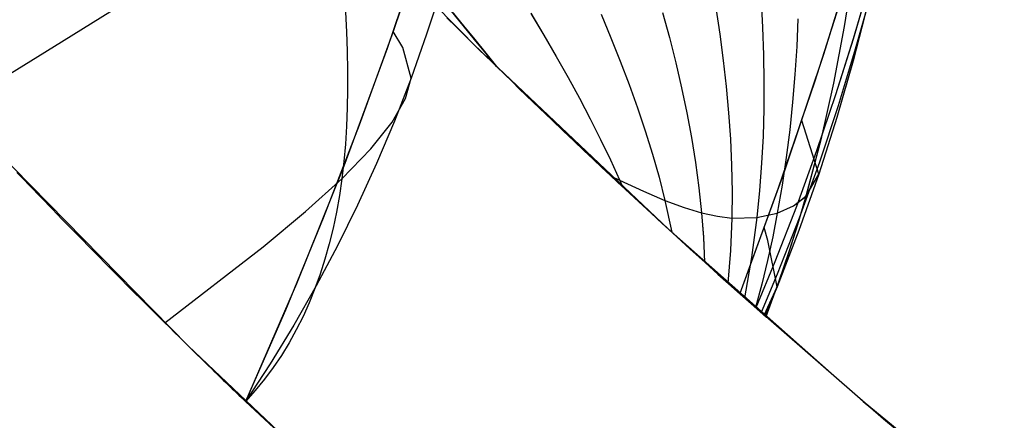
# Model space of a CAD drawing. Header units: millimetres. Extents: x -58 to 58, y -58 to 58.
# Tile 3 of 74: x -41.52 to -34.41, y -41.55 to -38.65. Entities that reach past the tile are written whole.
import ezdxf

# ---------------------------------------------------------------- set-up
doc = ezdxf.new("R2010")
doc.units = ezdxf.units.MM
doc.header["$MEASUREMENT"] = 0
doc.layers.add('Predefinito', color=5, linetype='Continuous')

msp = doc.modelspace()

# ---------------------------------------------------------------- linework, layer by layer
at = {"layer": 'Predefinito', "color": 9}
for points in [[(-50.6172, -20.2027), (-49.8897, -21.9377), (-49.1028, -23.6467), (-48.2574, -25.3274), (-47.3544, -26.978), (-46.395, -28.5964), (-45.3803, -30.1807), (-44.3116, -31.7291), (-43.19, -33.2397), (-42.0169, -34.7106), (-40.7938, -36.1402), (-39.5221, -37.5267), (-38.2033, -38.8685), (-36.8389, -40.164), (-35.4307, -41.4116), (-33.9802, -42.6098)], [(-33.9802, -42.6098), (-35.4307, -41.4116), (-36.8389, -40.164), (-38.2033, -38.8685), (-39.5221, -37.5267), (-40.7938, -36.1402), (-42.0169, -34.7106), (-43.19, -33.2397), (-44.3116, -31.7291), (-45.3803, -30.1807), (-46.395, -28.5964), (-47.3544, -26.978), (-48.2574, -25.3274), (-49.1028, -23.6467), (-49.8897, -21.9377), (-50.6172, -20.2027)], [(-53.4035, -21.3147), (-52.636, -23.1453), (-51.8057, -24.9483), (-50.9137, -26.7216), (-49.9611, -28.463), (-48.9489, -30.1705), (-47.8783, -31.8421), (-46.7507, -33.4757), (-45.5674, -35.0694), (-44.3298, -36.6213), (-43.0394, -38.1296), (-41.6976, -39.5924), (-40.3062, -41.008), (-38.8668, -42.3748), (-37.381, -43.6911), (-35.8507, -44.9553), (-34.2776, -46.1659)], [(-34.2776, -46.1659), (-35.8507, -44.9553), (-37.381, -43.6911), (-38.8668, -42.3748), (-40.3062, -41.008), (-41.6976, -39.5924), (-43.0394, -38.1296), (-44.3298, -36.6213), (-45.5674, -35.0694), (-46.7507, -33.4757), (-47.8783, -31.8421), (-48.9489, -30.1705), (-49.9611, -28.463), (-50.9137, -26.7216), (-51.8057, -24.9483), (-52.636, -23.1453), (-53.4035, -21.3147)], [(-34.5631, -21.5077), (-34.4389, -22.2815), (-34.3294, -23.0625), (-34.2351, -23.8504), (-34.1565, -24.6451), (-34.0941, -25.4462), (-34.0484, -26.2534), (-34.02, -27.0667), (-34.0093, -27.8856), (-34.0169, -28.7098), (-34.0433, -29.5391), (-34.089, -30.3732), (-34.1545, -31.2117), (-34.2403, -32.0543), (-34.3469, -32.9006), (-34.4748, -33.7505), (-34.6246, -34.6035), (-34.7967, -35.4592), (-34.9915, -36.3174), (-35.2096, -37.1775), (-35.4513, -38.0394), (-35.7171, -38.9026), (-36.0075, -39.7666), (-36.3228, -40.6313)], [(-37.3142, -32.4575), (-37.4198, -33.1688), (-37.5411, -33.8776), (-37.6782, -34.5835), (-37.831, -35.2861), (-37.9992, -35.9851), (-38.183, -36.6799), (-38.3821, -37.3705), (-38.5964, -38.0566), (-38.8259, -38.7382), (-39.0705, -39.4149), (-39.3298, -40.0864), (-39.6035, -40.7522), (-39.8913, -41.4118)], [(-37.3874, -32.9616), (-37.5266, -33.7972), (-37.689, -34.6357), (-37.8752, -35.4768), (-38.0858, -36.3201), (-38.3213, -37.1655), (-38.5822, -38.0125), (-38.8691, -38.861), (-39.1825, -39.7105), (-39.5231, -40.5609), (-39.8913, -41.4118)], [(-37.3874, -32.9616), (-37.5266, -33.7972), (-37.689, -34.6357), (-37.8752, -35.4768), (-38.0858, -36.3201), (-38.3213, -37.1655), (-38.5822, -38.0125), (-38.8691, -38.861), (-39.1825, -39.7105), (-39.5231, -40.5609), (-39.8913, -41.4118)], [(-36.3229, -40.6313), (-35.2836, -41.5369), (-34.2218, -42.416)], [(-39.8913, -41.4118), (-38.4259, -42.775), (-36.9138, -44.0865), (-35.3571, -45.3445), (-33.7575, -46.5476)]]:
    msp.add_lwpolyline(points, dxfattribs=at)
at = {"layer": 'Predefinito', "color": 9, "extrusion": (1, 0, -5.17734e-08)}
msp.add_lwpolyline([(-40.6313, 320), (-40.6313, 60.0072)], dxfattribs=at)
at = {"layer": 'Predefinito', "color": 9, "extrusion": (0, 1, 0)}
for points in [[(39.8913, 345), (39.8913, 320)], [(39.8913, 60), (39.8913, 35)]]:
    msp.add_lwpolyline(points, dxfattribs=at)
at = {"layer": 'Predefinito', "color": 9, "extrusion": (1, 0, 0)}
msp.add_lwpolyline([(-41.4118, 320), (-41.4118, 60)], dxfattribs=at)
at = {"layer": 'Predefinito', "color": 9}
for points in [[(-34.3493, -32.2938, 51.9015), (-34.4232, -33.1063, 51.9745), (-34.5141, -33.9167, 52.0536), (-34.6227, -34.7293, 52.1418), (-34.751, -35.5442, 52.2446), (-34.8232, -35.9517, 52.3033), (-34.9009, -36.3588, 52.3679), (-34.9845, -36.7652, 52.439), (-35.0741, -37.1711, 52.5173), (-35.1704, -37.5766, 52.6025), (-35.2738, -37.9819, 52.6941), (-35.3846, -38.3868, 52.7912), (-35.5035, -38.7913, 52.8931), (-35.6308, -39.1953, 52.9991), (-35.7672, -39.5988, 53.1083), (-35.9131, -40.0015, 53.2198), (-36.0683, -40.4015, 53.3327), (-36.2059, -40.7355, 53.4284)], [(-34.3493, -32.2939, 328.0985), (-34.4233, -33.1064, 328.0255), (-34.5141, -33.9167, 327.9463), (-34.6227, -34.7293, 327.8582), (-34.7511, -35.5442, 327.7554), (-34.8232, -35.9517, 327.6967), (-34.9009, -36.3589, 327.6321), (-34.9845, -36.7653, 327.561), (-35.0742, -37.1711, 327.4827), (-35.1705, -37.5767, 327.3975), (-35.2738, -37.982, 327.3059), (-35.3846, -38.3869, 327.2088), (-35.5035, -38.7914, 327.1068), (-35.6308, -39.1954, 327.0009), (-35.7672, -39.5988, 326.8917), (-35.9131, -40.0016, 326.7802), (-36.0683, -40.4016, 326.6673), (-36.2059, -40.7355, 326.5716)], [(-34.4799, -32.3551, 49.8285), (-34.5339, -33.1632, 49.9195), (-34.6039, -33.9694, 50.018), (-34.6911, -34.7806, 50.1279), (-34.742, -35.1883, 50.1893), (-34.7983, -35.5971, 50.2562), (-34.8602, -36.0063, 50.3297), (-34.9282, -36.4156, 50.4105), (-35.0025, -36.8245, 50.4997), (-35.0837, -37.2331, 50.598), (-35.1722, -37.6415, 50.7051), (-35.2687, -38.0498, 50.8204), (-35.3737, -38.4579, 50.9429), (-35.4881, -38.8658, 51.0718), (-35.6125, -39.2733, 51.206), (-35.7476, -39.6805, 51.3447), (-35.8943, -40.0871, 51.4868), (-36.0523, -40.491, 51.6312), (-36.1684, -40.7687, 51.7321)], [(-34.4799, -32.3551, 330.1715), (-34.5339, -33.1633, 330.0805), (-34.6039, -33.9695, 329.982), (-34.6911, -34.7806, 329.8721), (-34.742, -35.1884, 329.8107), (-34.7983, -35.5971, 329.7438), (-34.8602, -36.0063, 329.6703), (-34.9282, -36.4156, 329.5895), (-35.0025, -36.8246, 329.5003), (-35.0837, -37.2331, 329.402), (-35.1722, -37.6416, 329.2948), (-35.2687, -38.0499, 329.1796), (-35.3737, -38.458, 329.0571), (-35.4881, -38.8658, 328.9282), (-35.6125, -39.2734, 328.794), (-35.7476, -39.6805, 328.6553), (-35.8943, -40.0872, 328.5132), (-36.0523, -40.4911, 328.3688), (-36.1684, -40.7687, 328.2679)], [(-34.6929, -32.4387, 47.7454), (-34.7213, -33.24, 47.8536), (-34.7646, -34.0396, 47.9707), (-34.8242, -34.8472, 48.1015), (-34.8613, -35.2546, 48.1748), (-34.9038, -35.6637, 48.2549), (-34.9523, -36.074, 48.3429), (-35.0072, -36.4848, 48.4399), (-35.0689, -36.8958, 48.5472), (-35.1381, -37.3066, 48.6655), (-35.2154, -37.7172, 48.7947), (-35.3016, -38.1276, 48.9338), (-35.3973, -38.5379, 49.082), (-35.5037, -38.9479, 49.2381), (-35.6216, -39.3577, 49.4011), (-35.7519, -39.7673, 49.5699), (-35.8959, -40.1765, 49.7434), (-36.0534, -40.5829, 49.9201), (-36.1409, -40.7932, 50.0131)], [(-34.6929, -32.4387, 332.2546), (-34.7213, -33.2401, 332.1464), (-34.7646, -34.0397, 332.0293), (-34.8242, -34.8472, 331.8985), (-34.8613, -35.2547, 331.8252), (-34.9038, -35.6638, 331.7451), (-34.9523, -36.074, 331.6571), (-35.0072, -36.4849, 331.5601), (-35.0689, -36.8958, 331.4528), (-35.1381, -37.3066, 331.3345), (-35.2154, -37.7173, 331.2053), (-35.3016, -38.1277, 331.0661), (-35.3974, -38.5379, 330.918), (-35.5037, -38.948, 330.7618), (-35.6216, -39.3578, 330.5988), (-35.752, -39.7674, 330.43), (-35.8959, -40.1766, 330.2566), (-36.0534, -40.583, 330.0799), (-36.1409, -40.7932, 329.9869)], [(-35.3987, -32.6727, 43.6339), (-35.3592, -33.4512, 43.7715), (-35.3318, -34.2286, 43.9206), (-35.3175, -35.0205, 44.0885), (-35.3168, -35.4231, 44.1834), (-35.3214, -35.829, 44.2876), (-35.3321, -36.2375, 44.4027), (-35.3497, -36.6477, 44.5302), (-35.3613, -36.8533, 44.5991), (-35.3749, -37.059, 44.6717), (-35.3906, -37.2647, 44.748), (-35.4085, -37.4703, 44.8282), (-35.4287, -37.6757, 44.9121), (-35.4513, -37.8809, 44.9996), (-35.4765, -38.086, 45.0906), (-35.5044, -38.291, 45.1848), (-35.569, -38.7005, 45.3825), (-35.6463, -39.1098, 45.5915), (-35.7379, -39.519, 45.8104), (-35.8453, -39.9284, 46.0378), (-35.9054, -40.1333, 46.1543), (-35.9701, -40.338, 46.2724), (-36.0393, -40.5421, 46.3918), (-36.1336, -40.7996, 46.5449)], [(-35.3987, -32.6727, 336.3661), (-35.3592, -33.4512, 336.2285), (-35.3318, -34.2286, 336.0794), (-35.3175, -35.0205, 335.9115), (-35.3168, -35.4231, 335.8166), (-35.3214, -35.829, 335.7124), (-35.3321, -36.2375, 335.5973), (-35.3497, -36.6478, 335.4698), (-35.3613, -36.8533, 335.4009), (-35.3749, -37.059, 335.3283), (-35.3906, -37.2648, 335.252), (-35.4085, -37.4704, 335.1718), (-35.4287, -37.6758, 335.0879), (-35.4513, -37.881, 335.0004), (-35.4765, -38.0861, 334.9094), (-35.5045, -38.291, 334.8152), (-35.569, -38.7006, 334.6175), (-35.6463, -39.1098, 334.4085), (-35.7379, -39.5191, 334.1896), (-35.8453, -39.9285, 333.9621), (-35.9054, -40.1333, 333.8456), (-35.9701, -40.3381, 333.7276), (-36.0393, -40.5422, 333.6082), (-36.1336, -40.7996, 333.4551)], [(-34.4748, -33.7505, 60), (-34.6266, -34.6141, 60), (-34.7997, -35.4734, 60.0001), (-34.9941, -36.3281, 60.0004), (-35.2097, -37.1781, 60.0009), (-35.455, -38.0519, 60.0018), (-35.7224, -38.9188, 60.0031), (-36.0117, -39.7787, 60.0049), (-36.3229, -40.6313, 60.0072)], [(-41.9868, -39.2856, 30.4347), (-41.219, -38.812, 32.5432), (-40.8529, -38.5829, 33.6286), (-40.5012, -38.3602, 34.7347), (-40.1661, -38.1446, 35.8613), (-39.8495, -37.9369, 37.0084), (-39.5534, -37.738, 38.1759), (-39.2798, -37.5485, 39.3636), (-39.0306, -37.3694, 40.5712), (-38.8063, -37.2008, 41.7974), (-38.6072, -37.0429, 43.0402), (-38.4336, -36.8958, 44.2981), (-38.2859, -36.7597, 45.5693), (-38.1644, -36.6348, 46.852), (-38.0695, -36.5213, 48.1447), (-38.0014, -36.4192, 49.4455), (-37.9596, -36.3287, 50.7529), (-37.9399, -36.2495, 52.0656), (-37.9463, -36.1229, 54.7035), (-37.9992, -35.9851, 60)], [(-41.9868, -39.2856, 349.5653), (-41.219, -38.812, 347.4568), (-40.8529, -38.5829, 346.3714), (-40.5012, -38.3602, 345.2653), (-40.1661, -38.1446, 344.1387), (-39.8495, -37.9369, 342.9916), (-39.5534, -37.738, 341.8241), (-39.2798, -37.5485, 340.6364), (-39.0306, -37.3694, 339.4288), (-38.8063, -37.2008, 338.2026), (-38.6072, -37.0429, 336.9598), (-38.4336, -36.8958, 335.7019), (-38.2859, -36.7597, 334.4307), (-38.1644, -36.6348, 333.148), (-38.0695, -36.5213, 331.8553), (-38.0014, -36.4192, 330.5545), (-37.9596, -36.3287, 329.2471), (-37.9399, -36.2495, 327.9344), (-37.9463, -36.1229, 325.2965), (-37.9992, -35.9851, 320)], [(-35.3117, -37.5524, 319.9896), (-35.5382, -38.3307, 319.9883), (-35.7824, -39.1036, 319.9889), (-36.044, -39.8705, 319.9924), (-36.3228, -40.6313, 320)], [(-38.7524, -38.1659, 349.2528), (-38.6617, -38.2756, 349.1578), (-38.5727, -38.3834, 349.0589), (-38.4856, -38.4893, 348.9564), (-38.4004, -38.5932, 348.8503), (-38.317, -38.6953, 348.7408), (-38.2355, -38.7956, 348.6278), (-38.1559, -38.8941, 348.5115), (-38.0784, -38.9908, 348.392)], [(-38.4797, -38.436, 50.1063), (-38.5838, -38.7574, 50.243), (-38.6959, -39.0739, 50.3857), (-38.8163, -39.385, 50.5338), (-38.9451, -39.6908, 50.6867), (-39.0823, -39.9912, 50.8436), (-39.2276, -40.2863, 51.0039), (-39.3813, -40.5758, 51.167), (-39.5431, -40.86, 51.3323), (-39.7132, -41.1386, 51.4991), (-39.8913, -41.4118, 51.6667)], [(-38.4797, -38.436, 329.8937), (-38.5838, -38.7574, 329.757), (-38.6959, -39.0739, 329.6143), (-38.8163, -39.385, 329.4662), (-38.9451, -39.6908, 329.3133), (-39.0823, -39.9912, 329.1564), (-39.2276, -40.2863, 328.9961), (-39.3813, -40.5758, 328.833), (-39.5431, -40.86, 328.6677), (-39.7132, -41.1386, 328.5009), (-39.8913, -41.4118, 328.3333)], [(-36.1682, -38.5122, 39.6855), (-36.158, -38.7087, 39.8143), (-36.1513, -38.9048, 39.9475), (-36.1483, -39.1007, 40.0847), (-36.1493, -39.2966, 40.2258), (-36.1545, -39.4925, 40.3706), (-36.1643, -39.6887, 40.5189), (-36.1789, -39.8853, 40.6704), (-36.1987, -40.0825, 40.8249), (-36.2375, -40.3715, 41.0553), (-36.2891, -40.6615, 41.2906)], [(-36.1682, -38.5122, 340.3145), (-36.158, -38.7087, 340.1856), (-36.1513, -38.9049, 340.0525), (-36.1483, -39.1008, 339.9152), (-36.1493, -39.2966, 339.7741), (-36.1545, -39.4926, 339.6293), (-36.1643, -39.6888, 339.4811), (-36.1789, -39.8854, 339.3296), (-36.1987, -40.0826, 339.175), (-36.2375, -40.3715, 338.9447), (-36.2891, -40.6614, 338.7094)], [(-39.1692, -38.597, 39.9693), (-39.1616, -38.7397, 40.0728), (-39.1565, -38.8803, 40.18), (-39.1538, -39.0189, 40.2909), (-39.1537, -39.1552, 40.4053), (-39.1563, -39.2893, 40.5229), (-39.1617, -39.4211, 40.6437), (-39.1701, -39.5504, 40.7676), (-39.1815, -39.6772, 40.8943), (-39.196, -39.8015, 41.0237), (-39.2137, -39.9231, 41.1557), (-39.2347, -40.0419, 41.2901), (-39.259, -40.1581, 41.4267), (-39.2866, -40.2716, 41.5654), (-39.3176, -40.3823, 41.706), (-39.352, -40.4902, 41.8484), (-39.3899, -40.5953, 41.9923), (-39.4312, -40.6976, 42.1377), (-39.4761, -40.7971, 42.2844), (-39.5245, -40.8937, 42.4322), (-39.5765, -40.9874, 42.581), (-39.6321, -41.0782, 42.7305), (-39.6913, -41.166, 42.8807), (-39.7542, -41.2509, 43.0313), (-39.8209, -41.3328, 43.1822), (-39.8913, -41.4118, 43.3333)], [(-39.1692, -38.597, 340.0307), (-39.1616, -38.7397, 339.9272), (-39.1565, -38.8803, 339.82), (-39.1538, -39.0189, 339.7091), (-39.1537, -39.1552, 339.5947), (-39.1563, -39.2893, 339.4771), (-39.1617, -39.4211, 339.3563), (-39.1701, -39.5504, 339.2324), (-39.1815, -39.6772, 339.1057), (-39.196, -39.8015, 338.9763), (-39.2137, -39.9231, 338.8443), (-39.2347, -40.0419, 338.7099), (-39.259, -40.1581, 338.5733), (-39.2866, -40.2716, 338.4346), (-39.3176, -40.3823, 338.294), (-39.352, -40.4902, 338.1516), (-39.3899, -40.5953, 338.0077), (-39.4312, -40.6976, 337.8623), (-39.4761, -40.7971, 337.7156), (-39.5245, -40.8937, 337.5678), (-39.5765, -40.9874, 337.419), (-39.6321, -41.0782, 337.2695), (-39.6913, -41.166, 337.1193), (-39.7542, -41.2509, 336.9687), (-39.8209, -41.3328, 336.8178), (-39.8913, -41.4118, 336.6667)], [(-38.0784, -38.9908, 31.608), (-38.1565, -38.8934, 31.4876), (-38.2367, -38.7941, 31.3705), (-38.3189, -38.693, 31.2567), (-38.4029, -38.59, 31.1464)], [(-37.8307, -38.6058, 32.7674), (-37.7379, -38.7626, 32.9177), (-37.6485, -38.917, 33.0738), (-37.5625, -39.0693, 33.2356), (-37.4802, -39.2199, 33.4029), (-37.4016, -39.3691, 33.5754), (-37.3269, -39.5172, 33.753), (-37.2562, -39.6647, 33.9353), (-37.1696, -39.8583, 34.1819)], [(-37.8307, -38.6059, 347.2325), (-37.7379, -38.7627, 347.0823), (-37.6484, -38.9171, 346.9262), (-37.5625, -39.0694, 346.7643), (-37.4801, -39.2199, 346.597), (-37.4016, -39.3691, 346.4245), (-37.3269, -39.5173, 346.247), (-37.2562, -39.6647, 346.0646), (-37.1697, -39.8581, 345.8182)], [(-36.8792, -38.599, 36.15), (-36.8302, -38.7814, 36.2934), (-36.7845, -38.9628, 36.442), (-36.7426, -39.1435, 36.5955), (-36.7046, -39.3239, 36.7538), (-36.6709, -39.5042, 36.9165), (-36.6416, -39.6847, 37.0836), (-36.6172, -39.8659, 37.2547), (-36.5978, -40.0479, 37.4297), (-36.5843, -40.2248, 37.6018), (-36.5764, -40.4033, 37.7771)], [(-36.8792, -38.599, 343.85), (-36.8302, -38.7814, 343.7065), (-36.7845, -38.9628, 343.5579), (-36.7426, -39.1436, 343.4044), (-36.7046, -39.3239, 343.2462), (-36.6709, -39.5042, 343.0834), (-36.6416, -39.6848, 342.9164), (-36.6171, -39.8659, 342.7453), (-36.5977, -40.048, 342.5703), (-36.5842, -40.2249, 342.3981), (-36.5764, -40.4033, 342.2229)], [(-36.4952, -38.5655, 37.9004), (-36.4666, -38.7561, 38.0374), (-36.4415, -38.9461, 38.1792), (-36.4201, -39.1357, 38.3255), (-36.4028, -39.3252, 38.4761), (-36.3897, -39.5148, 38.6308), (-36.3813, -39.7046, 38.7893), (-36.3778, -39.8951, 38.9516), (-36.3795, -40.0863, 39.1172), (-36.3892, -40.3199, 39.3226), (-36.4081, -40.5551, 39.532)], [(-36.4952, -38.5655, 342.0996), (-36.4666, -38.7561, 341.9625), (-36.4415, -38.9461, 341.8207), (-36.4201, -39.1358, 341.6744), (-36.4028, -39.3252, 341.5239), (-36.3897, -39.5148, 341.3692), (-36.3813, -39.7047, 341.2106), (-36.3778, -39.8951, 341.0484), (-36.3795, -40.0863, 340.8827), (-36.3892, -40.3199, 340.6774), (-36.4081, -40.5551, 340.468)], [(-38.4364, -38.6379, 348.9984), (-38.3704, -38.7034, 348.8973), (-38.3072, -38.766, 348.7963), (-38.2466, -38.8258, 348.6952), (-38.1883, -38.8831, 348.5942), (-38.1323, -38.9381, 348.4931), (-38.0784, -38.9908, 348.392)], [(-38.0784, -38.9908, 31.608), (-38.1322, -38.9381, 31.507), (-38.1882, -38.8832, 31.406), (-38.2464, -38.8259, 31.305), (-38.3071, -38.7661, 31.2041), (-38.3702, -38.7036, 31.1031), (-38.4361, -38.6382, 31.0021)], [(-37.3233, -38.6115, 34.4374), (-37.2524, -38.7828, 34.5853), (-37.185, -38.9525, 34.7387), (-37.1211, -39.1209, 34.8975), (-37.061, -39.2885, 35.0613), (-37.0048, -39.4557, 35.23), (-36.953, -39.6228, 35.4035), (-36.9055, -39.7901, 35.5814), (-36.8627, -39.9581, 35.7635), (-36.8129, -40.188, 36.0166)], [(-37.3232, -38.6116, 345.5625), (-37.2524, -38.7828, 345.4147), (-37.1849, -38.9525, 345.2612), (-37.121, -39.121, 345.1025), (-37.0609, -39.2886, 344.9387), (-37.0048, -39.4557, 344.7699), (-36.9529, -39.6228, 344.5965), (-36.9055, -39.7901, 344.4186), (-36.8627, -39.9581, 344.2365), (-36.8129, -40.188, 343.9834)], [(-35.9022, -38.6462, 41.6172), (-35.9114, -38.8466, 41.7404), (-35.9242, -39.0468, 41.8672), (-35.9409, -39.2469, 41.9975), (-35.9617, -39.4472, 42.131), (-35.9868, -39.6476, 42.2676), (-36.0165, -39.8483, 42.4071), (-36.0511, -40.0493, 42.5492), (-36.0845, -40.2201, 42.6716), (-36.1219, -40.3912, 42.7956), (-36.1634, -40.5622, 42.921), (-36.2089, -40.7329, 43.0476)], [(-35.9022, -38.6463, 338.3827), (-35.9114, -38.8466, 338.2596), (-35.9242, -39.0468, 338.1328), (-35.9409, -39.247, 338.0025), (-35.9617, -39.4472, 337.869), (-35.9868, -39.6476, 337.7324), (-36.0165, -39.8483, 337.5929), (-36.0511, -40.0493, 337.4508), (-36.0846, -40.2201, 337.3284), (-36.1219, -40.3912, 337.2044), (-36.1634, -40.5623, 337.079), (-36.2089, -40.7329, 336.9524)], [(-40.4733, -40.8431, 32.2738), (-39.7631, -40.2927, 36.5614), (-39.4572, -40.038, 38.7709), (-39.196, -39.8015, 41.0237), (-38.9871, -39.5859, 43.3182), (-38.8332, -39.3923, 45.6482), (-38.7356, -39.2215, 48.0065), (-38.6959, -39.0739, 50.3857), (-38.7557, -38.8523, 55.1821), (-38.8259, -38.7382, 60)], [(-40.4733, -40.8431, 347.7262), (-39.7631, -40.2927, 343.4386), (-39.4572, -40.038, 341.2291), (-39.196, -39.8015, 338.9763), (-38.9871, -39.5859, 336.6818), (-38.8332, -39.3923, 334.3518), (-38.7356, -39.2215, 331.9935), (-38.6959, -39.0739, 329.6143), (-38.7557, -38.8523, 324.8179), (-38.8259, -38.7382, 320)], [(-36.3229, -40.6313, 60.0072), (-36.1282, -40.8044, 47.5835), (-36.1772, -40.761, 44.0348), (-36.2405, -40.7047, 42.2596), (-36.3378, -40.6179, 40.4843), (-36.4025, -40.5599, 39.5966), (-36.4797, -40.4905, 38.7089), (-36.5711, -40.4079, 37.8211), (-36.6795, -40.3096, 36.9333), (-36.808, -40.1923, 36.0454), (-36.8813, -40.125, 35.6015), (-36.9619, -40.0508, 35.1576), (-37.0505, -39.9688, 34.7139), (-37.1485, -39.8777, 34.2702), (-37.2017, -39.8282, 34.0483), (-37.2579, -39.7756, 33.8265), (-37.3176, -39.7196, 33.6046), (-37.3809, -39.6599, 33.3828), (-37.4484, -39.5963, 33.1609), (-37.5203, -39.5281, 32.9391), (-37.5972, -39.455, 32.7172), (-37.6796, -39.3763, 32.4953), (-37.7682, -39.2913, 32.2735), (-37.8637, -39.1993, 32.0516), (-37.9142, -39.1505, 31.9407), (-37.9668, -39.0995, 31.8298), (-38.0214, -39.0463, 31.7189), (-38.0784, -38.9908, 31.608)], [(-38.0784, -38.9908, 348.392), (-38.0215, -39.0463, 348.2812), (-37.9669, -39.0994, 348.1704), (-37.9144, -39.1503, 348.0596), (-37.8639, -39.1991, 347.9488), (-37.7685, -39.291, 347.7271), (-37.68, -39.3759, 347.5055), (-37.5975, -39.4547, 347.2839), (-37.5207, -39.5278, 347.0622), (-37.4488, -39.5958, 346.8406), (-37.3815, -39.6594, 346.6189), (-37.3181, -39.719, 346.3973), (-37.2585, -39.775, 346.1757), (-37.2023, -39.8276, 345.954), (-37.1492, -39.8771, 345.7324), (-37.0511, -39.9683, 345.2891), (-36.9625, -40.0502, 344.8458), (-36.8819, -40.1244, 344.4022), (-36.8086, -40.1917, 343.9585), (-36.6801, -40.309, 343.0713), (-36.5717, -40.4074, 342.184), (-36.4802, -40.49, 341.2968), (-36.4029, -40.5595, 340.409), (-36.3382, -40.6175, 339.5212), (-36.2407, -40.7045, 337.7456), (-36.1774, -40.7608, 335.9718), (-36.1282, -40.8044, 332.4225), (-36.3228, -40.6313, 320)], [(-37.2504, -39.7828, 33.8566), (-37.1897, -39.8119, 34.1222), (-37.0173, -39.892, 34.9394), (-36.8627, -39.9581, 35.7635), (-36.7236, -40.0099, 36.5938), (-36.5978, -40.0479, 37.4297), (-36.4835, -40.073, 38.2709), (-36.3795, -40.0863, 39.1172), (-36.1987, -40.0825, 40.8249), (-36.0511, -40.0493, 42.5492), (-35.9339, -39.996, 44.2873), (-35.8453, -39.9284, 46.0378), (-35.7519, -39.7673, 49.5699), (-35.8745, -39.3803, 60.004)], [(-37.2501, -39.7829, 346.1424), (-37.1897, -39.8119, 345.8778), (-37.0173, -39.892, 345.0606), (-36.8627, -39.9581, 344.2365), (-36.7236, -40.01, 343.4062), (-36.5977, -40.048, 342.5703), (-36.4835, -40.073, 341.7291), (-36.3795, -40.0863, 340.8827), (-36.1987, -40.0826, 339.175), (-36.0511, -40.0493, 337.4508), (-35.9339, -39.9961, 335.7127), (-35.8453, -39.9285, 333.9621), (-35.752, -39.7674, 330.43), (-35.8746, -39.3802, 319.9897)], [(-41.5417, -39.756, 349.2364), (-41.4956, -39.8041, 349.1946), (-41.4511, -39.8504, 349.1528), (-41.3668, -39.9379, 349.0692), (-41.2879, -40.0195, 348.9856), (-41.2142, -40.0954, 348.9027), (-41.1446, -40.1668, 348.8198), (-41.0787, -40.2342, 348.7368), (-41.016, -40.2981, 348.6539), (-40.9563, -40.3588, 348.571), (-40.8993, -40.4165, 348.488), (-40.8448, -40.4716, 348.4051), (-40.7926, -40.5242, 348.3222), (-40.7425, -40.5746, 348.2392), (-40.6943, -40.6229, 348.1563), (-40.648, -40.6692, 348.0734), (-40.6034, -40.7138, 347.9904), (-40.5605, -40.7566, 347.9075), (-40.5191, -40.7977, 347.8245), (-40.4793, -40.8372, 347.7416), (-40.441, -40.8751, 347.6587), (-40.4042, -40.9115, 347.5756), (-40.3689, -40.9463, 347.4925), (-40.3351, -40.9797, 347.4094), (-40.3026, -41.0116, 347.3263), (-40.2716, -41.042, 347.2432), (-40.242, -41.0711, 347.1601), (-40.2137, -41.0987, 347.077), (-40.1868, -41.125, 346.9939), (-40.1612, -41.15, 346.9108), (-40.1369, -41.1738, 346.8277), (-40.1139, -41.1962, 346.7446), (-40.0921, -41.2174, 346.6615), (-40.0716, -41.2374, 346.5784), (-40.0522, -41.2561, 346.4954), (-40.0341, -41.2737, 346.4123), (-40.0171, -41.2902, 346.3292), (-40.0013, -41.3055, 346.2461), (-39.9866, -41.3197, 346.163), (-39.9731, -41.3328, 346.0799), (-39.9606, -41.3449, 345.9969), (-39.939, -41.3658, 345.8307), (-39.9215, -41.3827, 345.6646), (-39.9081, -41.3956, 345.4984), (-39.8987, -41.4046, 345.3323), (-39.8931, -41.41, 345.1661), (-39.8913, -41.4118, 345)], [(-39.8913, -41.4118, 35), (-39.8931, -41.41, 34.8338), (-39.8987, -41.4046, 34.6675), (-39.9082, -41.3955, 34.5013), (-39.9216, -41.3826, 34.3351), (-39.9391, -41.3657, 34.1688), (-39.9608, -41.3447, 34.0026), (-39.9733, -41.3326, 33.9195), (-39.9869, -41.3195, 33.8364), (-40.0016, -41.3052, 33.7533), (-40.0175, -41.2899, 33.6701), (-40.0345, -41.2734, 33.5871), (-40.0526, -41.2558, 33.504), (-40.072, -41.237, 33.421), (-40.0925, -41.217, 33.3379), (-40.1143, -41.1958, 33.2549), (-40.1374, -41.1733, 33.1718), (-40.1617, -41.1496, 33.0888), (-40.1873, -41.1246, 33.0057), (-40.2142, -41.0983, 32.9227), (-40.2424, -41.0706, 32.8396), (-40.272, -41.0416, 32.7566), (-40.303, -41.0112, 32.6736), (-40.3354, -40.9793, 32.5905), (-40.3692, -40.946, 32.5075), (-40.4045, -40.9112, 32.4244), (-40.4413, -40.8748, 32.3414), (-40.4795, -40.837, 32.2584), (-40.5193, -40.7975, 32.1754), (-40.5606, -40.7564, 32.0924), (-40.6036, -40.7137, 32.0094), (-40.6481, -40.6692, 31.9265), (-40.6944, -40.6229, 31.8435), (-40.7425, -40.5746, 31.7605), (-40.7926, -40.5243, 31.6775), (-40.8448, -40.4716, 31.5946), (-40.8993, -40.4166, 31.5116), (-40.9563, -40.3588, 31.4286), (-41.0161, -40.2981, 31.3456), (-41.0787, -40.2341, 31.2627), (-41.1447, -40.1667, 31.1797), (-41.2144, -40.0952, 31.0967), (-41.2882, -40.0192, 31.0138), (-41.3668, -39.9379, 30.9306), (-41.4508, -39.8507, 30.8474), (-41.541, -39.7567, 30.7642)], [(-36.1472, -40.7876, 45.4335), (-36.0534, -40.5829, 49.9201), (-36.12, -40.2481, 56.6977), (-36.1458, -40.1543, 60.0058)], [(-36.1472, -40.7876, 334.5654), (-36.0534, -40.583, 330.0799), (-36.12, -40.2482, 323.3026), (-36.1458, -40.1543, 319.9947)]]:
    msp.add_polyline3d(points, dxfattribs=at)

doc.saveas('drawing.dxf')
